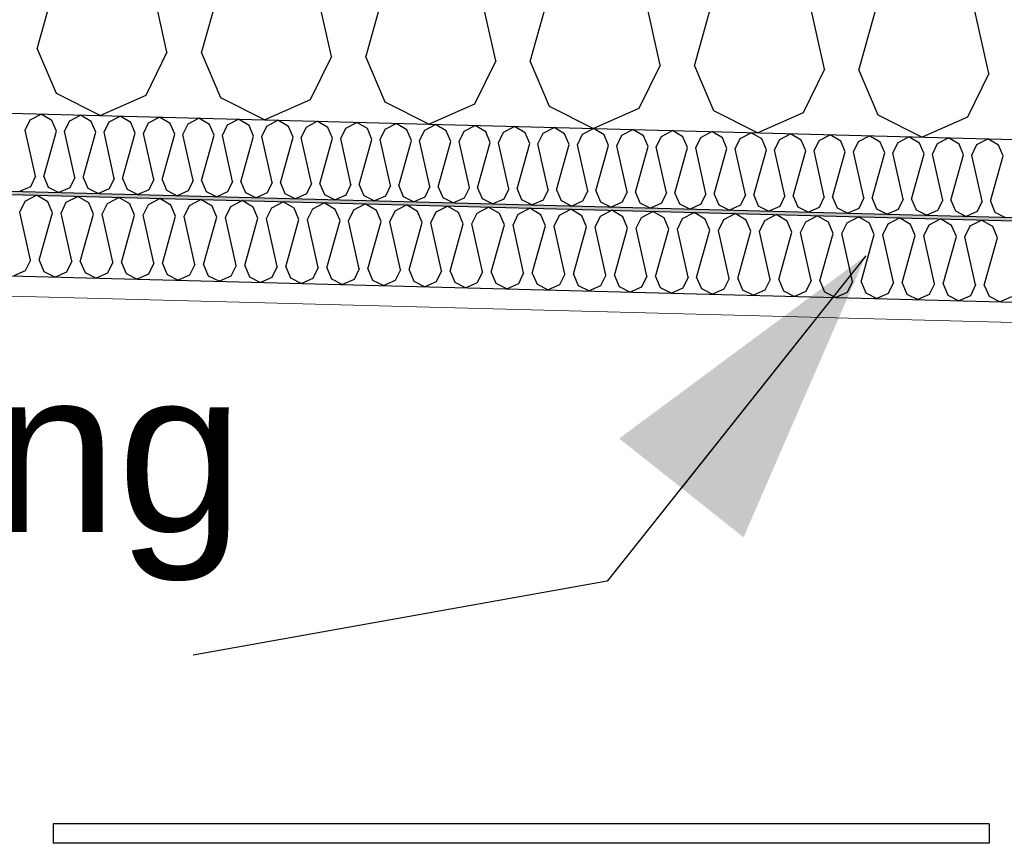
# Model space of a CAD drawing. Header units: millimetres. Extents: x -8544 to 51179, y -2070 to 13050.
# Tile 152 of 168: x 41417 to 42023, y 6214 to 6721. Entities that reach past the tile are written whole.
import ezdxf

# ---------------------------------------------------------------- set-up
doc = ezdxf.new("R2010")
doc.units = ezdxf.units.MM
doc.header["$LTSCALE"] = 0.5
doc.header["$MEASUREMENT"] = 0
doc.linetypes.add('PLINE', pattern=[0])
doc.layers.add('236- Innvendig kledning og overflate(Nye konstruksjoner)', color=7, linetype='Continuous', lineweight=0)
for name, color, linetype in [('256- Faste himlinger og overflatebehandling (Skravur)(Nye konstruksjoner)', 7, 'Continuous'), ('256- Faste himlinger og overflatebehandling(Nye konstruksjoner)', 7, 'Continuous'), ('257- Systemhimlinger (Skravur)(Nye konstruksjoner)', 7, 'Continuous'), ('257- Systemhimlinger(Nye konstruksjoner)', 7, 'Continuous'), ('261- Primærkonstruksjon (tak)', 7, 'Continuous'), ('261- Primærkonstruksjon (tak) (Skravur)', 7, 'Continuous'), ('832- Tekst bygning(Nye konstruksjoner)', 7, 'Continuous')]:
    doc.layers.add(name, color=color, linetype=linetype)
doc.styles.add('GENERATED_STYLE_2', font='arial.ttf')
doc.dimstyles.new('GENERATED_STYLE__2', dxfattribs={"dimtxt": 0.18, "dimasz": 182.4, "dimexe": 0.18, "dimexo": 0.0625, "dimgap": 0, "dimtad": 0, "dimtih": 1, "dimtoh": 1, "dimdec": 4, "dimzin": 0, "dimdsep": 46, "dimcen": 0.09, "dimadec": 0, "dimazin": 0, "dimtfac": 1, "dimtdec": 4, "dimtmove": 0, "dimatfit": 3, "dimldrblk": 'ARROWHEAD_5', "dimfxl": 1, "dimtolj": 1, "dimtzin": 0, "dimarcsym": 0})

# ---------------------------------------------------------------- blocks, each defined once
blk = doc.blocks.new('*X17')
at = {"layer": '261- Primærkonstruksjon (tak) (Skravur)', "linetype": 'PLINE'}
for p, q in [((41427.87, 6702.99), (41460.26, 6819.5)), ((41507.75, 6700.89), (41481.5, 6818.94)), ((41529, 6700.34), (41561.39, 6816.85)), ((41608.89, 6698.25), (41582.64, 6816.29)), ((41630.14, 6697.69), (41662.53, 6814.2)), ((41710.03, 6695.6), (41683.78, 6813.65)), ((41731.28, 6695.04), (41763.67, 6811.55)), ((41811.17, 6692.95), (41784.92, 6811)), ((41832.41, 6692.39), (41864.81, 6808.9)), ((41912.3, 6690.3), (41886.05, 6808.35)), ((41933.55, 6689.74), (41965.94, 6806.26)), ((42013.44, 6687.65), (41987.19, 6805.7)), ((41427.87, 6702.99), (41439.48, 6675.58)), ((41507.75, 6700.89), (41494.72, 6674.13)), ((41529, 6700.34), (41540.62, 6672.93)), ((41608.89, 6698.25), (41595.86, 6671.49)), ((41630.14, 6697.69), (41641.76, 6670.28)), ((41710.03, 6695.6), (41696.99, 6668.84)), ((41731.28, 6695.04), (41742.89, 6667.63)), ((41811.17, 6692.95), (41798.13, 6666.19)), ((41832.41, 6692.39), (41844.03, 6664.99)), ((41912.3, 6690.3), (41899.27, 6663.54)), ((41933.55, 6689.74), (41945.17, 6662.34)), ((42013.44, 6687.65), (42000.41, 6660.89)), ((41439.48, 6675.58), (41466.76, 6661.79)), ((41494.72, 6674.13), (41466.76, 6661.79)), ((41540.62, 6672.93), (41567.9, 6659.14)), ((41595.86, 6671.49), (41567.9, 6659.14)), ((41641.76, 6670.28), (41669.03, 6656.49)), ((41696.99, 6668.84), (41669.03, 6656.49)), ((41742.89, 6667.63), (41770.17, 6653.84)), ((41798.13, 6666.19), (41770.17, 6653.84)), ((41844.03, 6664.99), (41871.31, 6651.19)), ((41899.27, 6663.54), (41871.31, 6651.19)), ((41945.17, 6662.34), (41972.44, 6648.54)), ((42000.41, 6660.89), (41972.44, 6648.54))]:
    blk.add_line(p, q, dxfattribs=at)
blk = doc.blocks.new('*X23')
at = {"layer": '256- Faste himlinger og overflatebehandling (Skravur)(Nye konstruksjoner)', "linetype": 'PLINE'}
for p, q in [((41420.49, 6652.79), (41423.62, 6659.21)), ((41423.62, 6659.21), (41430.35, 6662.74)), ((41436.88, 6658.87), (41430.35, 6662.74)), ((41439.67, 6652.29), (41436.88, 6658.87)), ((41447.9, 6658.58), (41454.62, 6662.1)), ((41461.15, 6658.23), (41454.62, 6662.1)), ((41472.17, 6657.94), (41478.89, 6661.47)), ((41485.43, 6657.6), (41478.89, 6661.47)), ((41496.44, 6657.31), (41503.17, 6660.83)), ((41509.7, 6656.96), (41503.17, 6660.83)), ((41520.71, 6656.67), (41527.44, 6660.2)), ((41533.97, 6656.32), (41527.44, 6660.2)), ((41544.99, 6656.04), (41551.71, 6659.56)), ((41558.25, 6655.69), (41551.71, 6659.56)), ((41569.26, 6655.4), (41575.99, 6658.93)), ((41582.52, 6655.05), (41575.99, 6658.93)), ((41426.79, 6624.46), (41420.49, 6652.79)), ((41444.77, 6652.16), (41447.9, 6658.58)), ((41463.94, 6651.65), (41461.15, 6658.23)), ((41469.04, 6651.52), (41472.17, 6657.94)), ((41488.21, 6651.02), (41485.43, 6657.6)), ((41493.31, 6650.88), (41496.44, 6657.31)), ((41512.49, 6650.38), (41509.7, 6656.96)), ((41517.59, 6650.25), (41520.71, 6656.67)), ((41536.76, 6649.75), (41533.97, 6656.32)), ((41541.86, 6649.61), (41544.99, 6656.04)), ((41561.03, 6649.11), (41558.25, 6655.69)), ((41566.13, 6648.98), (41569.26, 6655.4)), ((41585.31, 6648.48), (41582.52, 6655.05)), ((41590.41, 6648.34), (41593.53, 6654.76)), ((41593.53, 6654.76), (41600.26, 6658.29)), ((41606.79, 6654.42), (41600.26, 6658.29)), ((41609.58, 6647.84), (41606.79, 6654.42)), ((41614.68, 6647.71), (41617.81, 6654.13)), ((41617.81, 6654.13), (41624.53, 6657.65)), ((41631.06, 6653.78), (41624.53, 6657.65)), ((41633.85, 6647.2), (41631.06, 6653.78)), ((41638.95, 6647.07), (41642.08, 6653.49)), ((41642.08, 6653.49), (41648.81, 6657.02)), ((41655.34, 6653.15), (41648.81, 6657.02)), ((41658.12, 6646.57), (41655.34, 6653.15)), ((41663.22, 6646.44), (41666.35, 6652.86)), ((41666.35, 6652.86), (41673.08, 6656.38)), ((41679.61, 6652.51), (41673.08, 6656.38)), ((41690.63, 6652.22), (41697.35, 6655.75)), ((41703.88, 6651.87), (41697.35, 6655.75)), ((41714.9, 6651.59), (41721.62, 6655.11)), ((41728.16, 6651.24), (41721.62, 6655.11)), ((41739.17, 6650.95), (41745.9, 6654.48)), ((41752.43, 6650.6), (41745.9, 6654.48)), ((41763.44, 6650.32), (41770.17, 6653.84)), ((41776.7, 6649.97), (41770.17, 6653.84)), ((41787.72, 6649.68), (41794.44, 6653.21)), ((41800.97, 6649.33), (41794.44, 6653.21)), ((41431.89, 6624.33), (41439.67, 6652.29)), ((41451.07, 6623.82), (41444.77, 6652.16)), ((41456.17, 6623.69), (41463.94, 6651.65)), ((41475.34, 6623.19), (41469.04, 6651.52)), ((41480.44, 6623.05), (41488.21, 6651.02)), ((41499.61, 6622.55), (41493.31, 6650.88)), ((41504.71, 6622.42), (41512.49, 6650.38)), ((41523.89, 6621.92), (41517.59, 6650.25)), ((41528.99, 6621.78), (41536.76, 6649.75)), ((41548.16, 6621.28), (41541.86, 6649.61)), ((41553.26, 6621.15), (41561.03, 6649.11)), ((41572.43, 6620.65), (41566.13, 6648.98)), ((41577.53, 6620.51), (41585.31, 6648.48)), ((41596.71, 6620.01), (41590.41, 6648.34)), ((41601.8, 6619.88), (41609.58, 6647.84)), ((41620.98, 6619.37), (41614.68, 6647.71)), ((41626.08, 6619.24), (41633.85, 6647.2)), ((41645.25, 6618.74), (41638.95, 6647.07)), ((41682.4, 6645.93), (41679.61, 6652.51)), ((41687.5, 6645.8), (41690.63, 6652.22)), ((41706.67, 6645.3), (41703.88, 6651.87)), ((41711.77, 6645.16), (41714.9, 6651.59)), ((41730.94, 6644.66), (41728.16, 6651.24)), ((41736.04, 6644.53), (41739.17, 6650.95)), ((41755.22, 6644.03), (41752.43, 6650.6)), ((41760.32, 6643.89), (41763.44, 6650.32)), ((41779.49, 6643.39), (41776.7, 6649.97)), ((41784.59, 6643.26), (41787.72, 6649.68)), ((41803.76, 6642.75), (41800.97, 6649.33)), ((41808.86, 6642.62), (41811.99, 6649.04)), ((41811.99, 6649.04), (41818.72, 6652.57)), ((41825.25, 6648.7), (41818.72, 6652.57)), ((41828.04, 6642.12), (41825.25, 6648.7)), ((41833.14, 6641.99), (41836.26, 6648.41)), ((41836.26, 6648.41), (41842.99, 6651.93)), ((41849.52, 6648.06), (41842.99, 6651.93)), ((41852.31, 6641.48), (41849.52, 6648.06)), ((41857.41, 6641.35), (41860.54, 6647.77)), ((41860.54, 6647.77), (41867.26, 6651.3)), ((41873.79, 6647.43), (41867.26, 6651.3)), ((41876.58, 6640.85), (41873.79, 6647.43)), ((41881.68, 6640.71), (41884.81, 6647.14)), ((41884.81, 6647.14), (41891.53, 6650.66)), ((41898.07, 6646.79), (41891.53, 6650.66)), ((41900.85, 6640.21), (41898.07, 6646.79)), ((41909.08, 6646.5), (41915.81, 6650.03)), ((41922.34, 6646.15), (41915.81, 6650.03)), ((41933.36, 6645.87), (41940.08, 6649.39)), ((41946.61, 6645.52), (41940.08, 6649.39)), ((41957.63, 6645.23), (41964.35, 6648.76)), ((41970.89, 6644.88), (41964.35, 6648.76)), ((41981.9, 6644.59), (41988.63, 6648.12)), ((41995.16, 6644.25), (41988.63, 6648.12)), ((42006.17, 6643.96), (42012.9, 6647.48)), ((42019.43, 6643.61), (42012.9, 6647.48)), ((41650.35, 6618.61), (41658.12, 6646.57)), ((41669.52, 6618.1), (41663.22, 6646.44)), ((41674.62, 6617.97), (41682.4, 6645.93)), ((41693.8, 6617.47), (41687.5, 6645.8)), ((41698.9, 6617.33), (41706.67, 6645.3)), ((41718.07, 6616.83), (41711.77, 6645.16)), ((41723.17, 6616.7), (41730.94, 6644.66)), ((41742.34, 6616.2), (41736.04, 6644.53)), ((41747.44, 6616.06), (41755.22, 6644.03)), ((41766.62, 6615.56), (41760.32, 6643.89)), ((41771.72, 6615.43), (41779.49, 6643.39)), ((41790.89, 6614.93), (41784.59, 6643.26)), ((41795.99, 6614.79), (41803.76, 6642.75)), ((41815.16, 6614.29), (41808.86, 6642.62)), ((41820.26, 6614.16), (41828.04, 6642.12)), ((41839.43, 6613.65), (41833.14, 6641.99)), ((41844.53, 6613.52), (41852.31, 6641.48)), ((41863.71, 6613.02), (41857.41, 6641.35)), ((41868.81, 6612.89), (41876.58, 6640.85)), ((41887.98, 6612.38), (41881.68, 6640.71)), ((41905.95, 6640.08), (41909.08, 6646.5)), ((41925.13, 6639.58), (41922.34, 6646.15)), ((41930.23, 6639.44), (41933.36, 6645.87)), ((41949.4, 6638.94), (41946.61, 6645.52)), ((41954.5, 6638.81), (41957.63, 6645.23)), ((41973.67, 6638.31), (41970.89, 6644.88)), ((41978.77, 6638.17), (41981.9, 6644.59)), ((41997.95, 6637.67), (41995.16, 6644.25)), ((42003.05, 6637.54), (42006.17, 6643.96)), ((42022.22, 6637.03), (42019.43, 6643.61)), ((41893.08, 6612.25), (41900.85, 6640.21)), ((41912.25, 6611.75), (41905.95, 6640.08)), ((41917.35, 6611.61), (41925.13, 6639.58)), ((41936.53, 6611.11), (41930.23, 6639.44)), ((41941.63, 6610.98), (41949.4, 6638.94)), ((41960.8, 6610.48), (41954.5, 6638.81)), ((41965.9, 6610.34), (41973.67, 6638.31)), ((41985.07, 6609.84), (41978.77, 6638.17)), ((41990.17, 6609.71), (41997.95, 6637.67)), ((42009.35, 6609.21), (42003.05, 6637.54)), ((42014.45, 6609.07), (42022.22, 6637.03)), ((41426.79, 6624.46), (41423.67, 6618.04)), ((41431.89, 6624.33), (41434.68, 6617.75)), ((41451.07, 6623.82), (41447.94, 6617.4)), ((41456.17, 6623.69), (41458.95, 6617.11)), ((41475.34, 6623.19), (41472.21, 6616.77)), ((41480.44, 6623.05), (41483.23, 6616.48)), ((41499.61, 6622.55), (41496.49, 6616.13)), ((41504.71, 6622.42), (41507.5, 6615.84)), ((41423.67, 6618.04), (41416.96, 6615.07)), ((41434.68, 6617.75), (41441.23, 6614.44)), ((41447.94, 6617.4), (41441.23, 6614.44)), ((41458.95, 6617.11), (41465.5, 6613.8)), ((41472.21, 6616.77), (41465.5, 6613.8)), ((41483.23, 6616.48), (41489.77, 6613.17)), ((41523.89, 6621.92), (41520.76, 6615.49)), ((41528.99, 6621.78), (41531.77, 6615.21)), ((41548.16, 6621.28), (41545.03, 6614.86)), ((41553.26, 6621.15), (41556.05, 6614.57)), ((41572.43, 6620.65), (41569.3, 6614.22)), ((41577.53, 6620.51), (41580.32, 6613.94)), ((41596.71, 6620.01), (41593.58, 6613.59)), ((41601.8, 6619.88), (41604.59, 6613.3)), ((41620.98, 6619.37), (41617.85, 6612.95)), ((41626.08, 6619.24), (41628.87, 6612.66)), ((41645.25, 6618.74), (41642.12, 6612.32)), ((41650.35, 6618.61), (41653.14, 6612.03)), ((41669.52, 6618.1), (41666.4, 6611.68)), ((41674.62, 6617.97), (41677.41, 6611.39)), ((41693.8, 6617.47), (41690.67, 6611.05)), ((41698.9, 6617.33), (41701.68, 6610.76)), ((41718.07, 6616.83), (41714.94, 6610.41)), ((41723.17, 6616.7), (41725.96, 6610.12)), ((41496.49, 6616.13), (41489.77, 6613.17)), ((41507.5, 6615.84), (41514.05, 6612.53)), ((41520.76, 6615.49), (41514.05, 6612.53)), ((41531.77, 6615.21), (41538.32, 6611.9)), ((41545.03, 6614.86), (41538.32, 6611.9)), ((41556.05, 6614.57), (41562.59, 6611.26)), ((41569.3, 6614.22), (41562.59, 6611.26)), ((41580.32, 6613.94), (41586.87, 6610.62)), ((41593.58, 6613.59), (41586.87, 6610.62)), ((41604.59, 6613.3), (41611.14, 6609.99)), ((41617.85, 6612.95), (41611.14, 6609.99)), ((41628.87, 6612.66), (41635.41, 6609.35)), ((41642.12, 6612.32), (41635.41, 6609.35)), ((41653.14, 6612.03), (41659.69, 6608.72)), ((41666.4, 6611.68), (41659.69, 6608.72)), ((41677.41, 6611.39), (41683.96, 6608.08)), ((41690.67, 6611.05), (41683.96, 6608.08)), ((41701.68, 6610.76), (41708.23, 6607.45)), ((41714.94, 6610.41), (41708.23, 6607.45)), ((41742.34, 6616.2), (41739.21, 6609.77)), ((41747.44, 6616.06), (41750.23, 6609.49)), ((41766.62, 6615.56), (41763.49, 6609.14)), ((41771.72, 6615.43), (41774.5, 6608.85)), ((41790.89, 6614.93), (41787.76, 6608.5)), ((41795.99, 6614.79), (41798.78, 6608.21)), ((41815.16, 6614.29), (41812.03, 6607.87)), ((41820.26, 6614.16), (41823.05, 6607.58)), ((41839.43, 6613.65), (41836.31, 6607.23)), ((41844.53, 6613.52), (41847.32, 6606.94)), ((41863.71, 6613.02), (41860.58, 6606.6)), ((41868.81, 6612.89), (41871.6, 6606.31)), ((41887.98, 6612.38), (41884.85, 6605.96)), ((41893.08, 6612.25), (41895.87, 6605.67)), ((41912.25, 6611.75), (41909.13, 6605.32)), ((41917.35, 6611.61), (41920.14, 6605.04)), ((41936.53, 6611.11), (41933.4, 6604.69)), ((41941.63, 6610.98), (41944.41, 6604.4)), ((41960.8, 6610.48), (41957.67, 6604.05)), ((41965.9, 6610.34), (41968.69, 6603.77)), ((41725.96, 6610.12), (41732.5, 6606.81)), ((41739.21, 6609.77), (41732.5, 6606.81)), ((41750.23, 6609.49), (41756.78, 6606.18)), ((41763.49, 6609.14), (41756.78, 6606.18)), ((41774.5, 6608.85), (41781.05, 6605.54)), ((41787.76, 6608.5), (41781.05, 6605.54)), ((41798.78, 6608.21), (41805.32, 6604.9)), ((41812.03, 6607.87), (41805.32, 6604.9)), ((41823.05, 6607.58), (41829.6, 6604.27)), ((41836.31, 6607.23), (41829.6, 6604.27)), ((41847.32, 6606.94), (41853.87, 6603.63)), ((41860.58, 6606.6), (41853.87, 6603.63)), ((41871.6, 6606.31), (41878.14, 6603)), ((41884.85, 6605.96), (41878.14, 6603)), ((41895.87, 6605.67), (41902.41, 6602.36)), ((41909.13, 6605.32), (41902.41, 6602.36)), ((41920.14, 6605.04), (41926.69, 6601.73)), ((41933.4, 6604.69), (41926.69, 6601.73)), ((41944.41, 6604.4), (41950.96, 6601.09)), ((41985.07, 6609.84), (41981.94, 6603.42)), ((41990.17, 6609.71), (41992.96, 6603.13)), ((42009.35, 6609.21), (42006.22, 6602.78)), ((42014.45, 6609.07), (42017.23, 6602.49)), ((41957.67, 6604.05), (41950.96, 6601.09)), ((41968.69, 6603.77), (41975.23, 6600.45)), ((41981.94, 6603.42), (41975.23, 6600.45)), ((41992.96, 6603.13), (41999.51, 6599.82)), ((42006.22, 6602.78), (41999.51, 6599.82)), ((42017.23, 6602.49), (42023.78, 6599.18))]:
    blk.add_line(p, q, dxfattribs=at)
blk = doc.blocks.new('*X24')
at = {"layer": '256- Faste himlinger og overflatebehandling (Skravur)(Nye konstruksjoner)', "linetype": 'PLINE'}
for p, q in [((41420.52, 6609.12), (41427.52, 6612.8)), ((41434.33, 6608.76), (41427.52, 6612.8)), ((41445.8, 6608.46), (41452.81, 6612.13)), ((41459.61, 6608.1), (41452.81, 6612.13)), ((41471.09, 6607.8), (41478.09, 6611.47)), ((41484.9, 6607.44), (41478.09, 6611.47)), ((41496.37, 6607.14), (41503.38, 6610.81)), ((41510.18, 6606.78), (41503.38, 6610.81)), ((41417.26, 6602.43), (41420.52, 6609.12)), ((41437.23, 6601.91), (41434.33, 6608.76)), ((41442.54, 6601.77), (41445.8, 6608.46)), ((41462.51, 6601.25), (41459.61, 6608.1)), ((41467.83, 6601.11), (41471.09, 6607.8)), ((41487.8, 6600.59), (41484.9, 6607.44)), ((41493.11, 6600.45), (41496.37, 6607.14)), ((41513.08, 6599.92), (41510.18, 6606.78)), ((41518.4, 6599.79), (41521.65, 6606.48)), ((41521.65, 6606.48), (41528.66, 6610.15)), ((41535.46, 6606.11), (41528.66, 6610.15)), ((41538.37, 6599.26), (41535.46, 6606.11)), ((41543.68, 6599.12), (41546.94, 6605.81)), ((41546.94, 6605.81), (41553.94, 6609.49)), ((41560.75, 6605.45), (41553.94, 6609.49)), ((41563.65, 6598.6), (41560.75, 6605.45)), ((41568.96, 6598.46), (41572.22, 6605.15)), ((41572.22, 6605.15), (41579.23, 6608.82)), ((41586.03, 6604.79), (41579.23, 6608.82)), ((41588.94, 6597.94), (41586.03, 6604.79)), ((41594.25, 6597.8), (41597.51, 6604.49)), ((41597.51, 6604.49), (41604.51, 6608.16)), ((41611.32, 6604.13), (41604.51, 6608.16)), ((41622.79, 6603.83), (41629.8, 6607.5)), ((41636.6, 6603.47), (41629.8, 6607.5)), ((41648.08, 6603.16), (41655.08, 6606.84)), ((41661.89, 6602.8), (41655.08, 6606.84)), ((41673.36, 6602.5), (41680.37, 6606.18)), ((41687.17, 6602.14), (41680.37, 6606.18)), ((41698.64, 6601.84), (41705.65, 6605.51)), ((41712.45, 6601.48), (41705.65, 6605.51)), ((41723.93, 6601.18), (41730.93, 6604.85)), ((41737.74, 6600.82), (41730.93, 6604.85)), ((41423.82, 6572.92), (41417.26, 6602.43)), ((41429.13, 6572.78), (41437.23, 6601.91)), ((41449.1, 6572.26), (41442.54, 6601.77)), ((41454.42, 6572.12), (41462.51, 6601.25)), ((41474.39, 6571.6), (41467.83, 6601.11)), ((41479.7, 6571.46), (41487.8, 6600.59)), ((41499.67, 6570.94), (41493.11, 6600.45)), ((41504.99, 6570.8), (41513.08, 6599.92)), ((41524.96, 6570.27), (41518.4, 6599.79)), ((41530.27, 6570.13), (41538.37, 6599.26)), ((41550.24, 6569.61), (41543.68, 6599.12)), ((41555.55, 6569.47), (41563.65, 6598.6)), ((41575.53, 6568.95), (41568.96, 6598.46)), ((41614.22, 6597.28), (41611.32, 6604.13)), ((41619.53, 6597.14), (41622.79, 6603.83)), ((41639.51, 6596.61), (41636.6, 6603.47)), ((41644.82, 6596.47), (41648.08, 6603.16)), ((41664.79, 6595.95), (41661.89, 6602.8)), ((41670.1, 6595.81), (41673.36, 6602.5)), ((41690.07, 6595.29), (41687.17, 6602.14)), ((41695.39, 6595.15), (41698.64, 6601.84)), ((41715.36, 6594.63), (41712.45, 6601.48)), ((41720.67, 6594.49), (41723.93, 6601.18)), ((41740.64, 6593.97), (41737.74, 6600.82)), ((41745.95, 6593.83), (41749.21, 6600.52)), ((41749.21, 6600.52), (41756.22, 6604.19)), ((41763.02, 6600.15), (41756.22, 6604.19)), ((41765.93, 6593.3), (41763.02, 6600.15)), ((41771.24, 6593.16), (41774.5, 6599.85)), ((41774.5, 6599.85), (41781.5, 6603.53)), ((41788.31, 6599.49), (41781.5, 6603.53)), ((41791.21, 6592.64), (41788.31, 6599.49)), ((41796.52, 6592.5), (41799.78, 6599.19)), ((41799.78, 6599.19), (41806.79, 6602.86)), ((41813.59, 6598.83), (41806.79, 6602.86)), ((41816.5, 6591.98), (41813.59, 6598.83)), ((41821.81, 6591.84), (41825.07, 6598.53)), ((41825.07, 6598.53), (41832.07, 6602.2)), ((41838.88, 6598.17), (41832.07, 6602.2)), ((41841.78, 6591.32), (41838.88, 6598.17)), ((41850.35, 6597.87), (41857.36, 6601.54)), ((41864.16, 6597.51), (41857.36, 6601.54)), ((41875.63, 6597.21), (41882.64, 6600.88)), ((41889.44, 6596.84), (41882.64, 6600.88)), ((41900.92, 6596.54), (41907.92, 6600.22)), ((41914.73, 6596.18), (41907.92, 6600.22)), ((41926.2, 6595.88), (41933.21, 6599.55)), ((41940.01, 6595.52), (41933.21, 6599.55)), ((41951.49, 6595.22), (41958.49, 6598.89)), ((41965.3, 6594.86), (41958.49, 6598.89)), ((41976.77, 6594.56), (41983.78, 6598.23)), ((41990.58, 6594.2), (41983.78, 6598.23)), ((41580.84, 6568.81), (41588.94, 6597.94)), ((41600.81, 6568.29), (41594.25, 6597.8)), ((41606.12, 6568.15), (41614.22, 6597.28)), ((41626.1, 6567.62), (41619.53, 6597.14)), ((41631.41, 6567.49), (41639.51, 6596.61)), ((41651.38, 6566.96), (41644.82, 6596.47)), ((41656.69, 6566.82), (41664.79, 6595.95)), ((41676.66, 6566.3), (41670.1, 6595.81)), ((41681.98, 6566.16), (41690.07, 6595.29)), ((41701.95, 6565.64), (41695.39, 6595.15)), ((41707.26, 6565.5), (41715.36, 6594.63)), ((41727.23, 6564.98), (41720.67, 6594.49)), ((41732.54, 6564.84), (41740.64, 6593.97)), ((41752.52, 6564.31), (41745.95, 6593.83)), ((41757.83, 6564.18), (41765.93, 6593.3)), ((41777.8, 6563.65), (41771.24, 6593.16)), ((41783.11, 6563.51), (41791.21, 6592.64)), ((41803.09, 6562.99), (41796.52, 6592.5)), ((41847.09, 6591.18), (41850.35, 6597.87)), ((41867.06, 6590.65), (41864.16, 6597.51)), ((41872.38, 6590.52), (41875.63, 6597.21)), ((41892.35, 6589.99), (41889.44, 6596.84)), ((41897.66, 6589.85), (41900.92, 6596.54)), ((41917.63, 6589.33), (41914.73, 6596.18)), ((41922.94, 6589.19), (41926.2, 6595.88)), ((41942.92, 6588.67), (41940.01, 6595.52)), ((41948.23, 6588.53), (41951.49, 6595.22)), ((41968.2, 6588.01), (41965.3, 6594.86)), ((41973.51, 6587.87), (41976.77, 6594.56)), ((41993.49, 6587.34), (41990.58, 6594.2)), ((41998.8, 6587.21), (42002.06, 6593.9)), ((42002.06, 6593.9), (42009.06, 6597.57)), ((42015.87, 6593.53), (42009.06, 6597.57)), ((42018.77, 6586.68), (42015.87, 6593.53)), ((41808.4, 6562.85), (41816.5, 6591.98)), ((41828.37, 6562.33), (41821.81, 6591.84)), ((41833.68, 6562.19), (41841.78, 6591.32)), ((41853.65, 6561.67), (41847.09, 6591.18)), ((41858.97, 6561.53), (41867.06, 6590.65)), ((41878.94, 6561), (41872.38, 6590.52)), ((41884.25, 6560.86), (41892.35, 6589.99)), ((41904.22, 6560.34), (41897.66, 6589.85)), ((41909.53, 6560.2), (41917.63, 6589.33)), ((41929.51, 6559.68), (41922.94, 6589.19)), ((41934.82, 6559.54), (41942.92, 6588.67)), ((41954.79, 6559.02), (41948.23, 6588.53)), ((41960.1, 6558.88), (41968.2, 6588.01)), ((41980.08, 6558.36), (41973.51, 6587.87)), ((41985.39, 6558.22), (41993.49, 6587.34)), ((42005.36, 6557.69), (41998.8, 6587.21)), ((42010.67, 6557.55), (42018.77, 6586.68)), ((41423.82, 6572.92), (41420.56, 6566.23)), ((41429.13, 6572.78), (41432.04, 6565.93)), ((41449.1, 6572.26), (41445.85, 6565.57)), ((41454.42, 6572.12), (41457.32, 6565.27)), ((41474.39, 6571.6), (41471.13, 6564.91)), ((41479.7, 6571.46), (41482.61, 6564.61)), ((41499.67, 6570.94), (41496.42, 6564.25)), ((41504.99, 6570.8), (41507.89, 6563.94)), ((41524.96, 6570.27), (41521.7, 6563.58)), ((41530.27, 6570.13), (41533.17, 6563.28)), ((41550.24, 6569.61), (41546.98, 6562.92)), ((41555.55, 6569.47), (41558.46, 6562.62)), ((41575.53, 6568.95), (41572.27, 6562.26)), ((41580.84, 6568.81), (41583.74, 6561.96)), ((41600.81, 6568.29), (41597.55, 6561.6)), ((41606.12, 6568.15), (41609.03, 6561.3)), ((41420.56, 6566.23), (41413.57, 6563.14)), ((41432.04, 6565.93), (41438.86, 6562.48)), ((41445.85, 6565.57), (41438.86, 6562.48)), ((41457.32, 6565.27), (41464.14, 6561.82)), ((41471.13, 6564.91), (41464.14, 6561.82)), ((41482.61, 6564.61), (41489.42, 6561.16)), ((41496.42, 6564.25), (41489.42, 6561.16)), ((41507.89, 6563.94), (41514.71, 6560.5)), ((41521.7, 6563.58), (41514.71, 6560.5)), ((41533.17, 6563.28), (41539.99, 6559.83)), ((41546.98, 6562.92), (41539.99, 6559.83)), ((41558.46, 6562.62), (41565.28, 6559.17)), ((41572.27, 6562.26), (41565.28, 6559.17)), ((41583.74, 6561.96), (41590.56, 6558.51)), ((41626.1, 6567.62), (41622.84, 6560.93)), ((41631.41, 6567.49), (41634.31, 6560.63)), ((41651.38, 6566.96), (41648.12, 6560.27)), ((41656.69, 6566.82), (41659.6, 6559.97)), ((41676.66, 6566.3), (41673.41, 6559.61)), ((41681.98, 6566.16), (41684.88, 6559.31)), ((41701.95, 6565.64), (41698.69, 6558.95)), ((41707.26, 6565.5), (41710.16, 6558.65)), ((41727.23, 6564.98), (41723.97, 6558.29)), ((41732.54, 6564.84), (41735.45, 6557.99)), ((41752.52, 6564.31), (41749.26, 6557.62)), ((41757.83, 6564.18), (41760.73, 6557.32)), ((41777.8, 6563.65), (41774.54, 6556.96)), ((41783.11, 6563.51), (41786.02, 6556.66)), ((41803.09, 6562.99), (41799.83, 6556.3)), ((41808.4, 6562.85), (41811.3, 6556)), ((41828.37, 6562.33), (41825.11, 6555.64)), ((41833.68, 6562.19), (41836.59, 6555.34)), ((41597.55, 6561.6), (41590.56, 6558.51)), ((41609.03, 6561.3), (41615.85, 6557.85)), ((41622.84, 6560.93), (41615.85, 6557.85)), ((41634.31, 6560.63), (41641.13, 6557.19)), ((41648.12, 6560.27), (41641.13, 6557.19)), ((41659.6, 6559.97), (41666.41, 6556.52)), ((41673.41, 6559.61), (41666.41, 6556.52)), ((41684.88, 6559.31), (41691.7, 6555.86)), ((41698.69, 6558.95), (41691.7, 6555.86)), ((41710.16, 6558.65), (41716.98, 6555.2)), ((41723.97, 6558.29), (41716.98, 6555.2)), ((41735.45, 6557.99), (41742.27, 6554.54)), ((41749.26, 6557.62), (41742.27, 6554.54)), ((41760.73, 6557.32), (41767.55, 6553.88)), ((41774.54, 6556.96), (41767.55, 6553.88)), ((41786.02, 6556.66), (41792.84, 6553.21)), ((41799.83, 6556.3), (41792.84, 6553.21)), ((41811.3, 6556), (41818.12, 6552.55)), ((41853.65, 6561.67), (41850.4, 6554.98)), ((41858.97, 6561.53), (41861.87, 6554.68)), ((41878.94, 6561), (41875.68, 6554.31)), ((41884.25, 6560.86), (41887.15, 6554.01)), ((41904.22, 6560.34), (41900.96, 6553.65)), ((41909.53, 6560.2), (41912.44, 6553.35)), ((41929.51, 6559.68), (41926.25, 6552.99)), ((41934.82, 6559.54), (41937.72, 6552.69)), ((41954.79, 6559.02), (41951.53, 6552.33)), ((41960.1, 6558.88), (41963.01, 6552.03)), ((41980.08, 6558.36), (41976.82, 6551.67)), ((41985.39, 6558.22), (41988.29, 6551.36)), ((42005.36, 6557.69), (42002.1, 6551)), ((42010.67, 6557.55), (42013.58, 6550.7)), ((41825.11, 6555.64), (41818.12, 6552.55)), ((41836.59, 6555.34), (41843.41, 6551.89)), ((41850.4, 6554.98), (41843.41, 6551.89)), ((41861.87, 6554.68), (41868.69, 6551.23)), ((41875.68, 6554.31), (41868.69, 6551.23)), ((41887.15, 6554.01), (41893.97, 6550.56)), ((41900.96, 6553.65), (41893.97, 6550.56)), ((41912.44, 6553.35), (41919.26, 6549.9)), ((41926.25, 6552.99), (41919.26, 6549.9)), ((41937.72, 6552.69), (41944.54, 6549.24)), ((41951.53, 6552.33), (41944.54, 6549.24)), ((41963.01, 6552.03), (41969.83, 6548.58)), ((41976.82, 6551.67), (41969.83, 6548.58)), ((41988.29, 6551.36), (41995.11, 6547.92)), ((42002.1, 6551), (41995.11, 6547.92)), ((42013.58, 6550.7), (42020.4, 6547.25)), ((42027.39, 6550.34), (42020.4, 6547.25))]:
    blk.add_line(p, q, dxfattribs=at)
blk = doc.blocks.new('ARROWHEAD_5')
at = {"linetype": 'Continuous'}
blk.add_hatch(color=256, dxfattribs=at).paths.add_polyline_path([(-1, 0.2679), (0, 0), (-1, -0.2679)])
blk.add_line((0, 0), (-1, 0), dxfattribs=at)

msp = doc.modelspace()

# ---------------------------------------------------------------- hatches: boundary and pattern name
at = {"layer": '256- Faste himlinger og overflatebehandling (Skravur)(Nye konstruksjoner)', "linetype": 'Continuous'}
msp.add_hatch(color=256, dxfattribs=at).paths.add_polyline_path([(39201.93, 6671.08), (43699.43, 6553.3), (43699.43, 6555.31), (39201.93, 6673.08)])
h = msp.add_hatch(dxfattribs=at)
h.set_pattern_fill('Gips', color=256, style=0, pattern_type=2)
h.set_pattern_definition([(358.5, (0, 0), (2.26699, 86.57286), [0, -50]), (358.5, (26.125, 42.63), (2.26699, 86.57286), [0, -50])])
h.paths.add_polyline_path([(39201.93, 6608.55), (43699.43, 6490.78), (43699.43, 6503.29), (39201.93, 6621.06)])
at = {"layer": '257- Systemhimlinger (Skravur)(Nye konstruksjoner)', "linetype": 'Continuous'}
h = msp.add_hatch(dxfattribs=at)
h.set_pattern_fill('Prikker_tett', color=256, style=0, pattern_type=2)
h.set_pattern_definition([(0, (0, 0), (0, 43.30127), [0, -25]), (0, (12.5, 21.65), (0, 43.30127), [0, -25])])
h.paths.add_polyline_path([(41437.68, 6214), (42013.68, 6214), (42013.68, 6226), (41437.68, 6226)])

# ---------------------------------------------------------------- linework, layer by layer
at = {"layer": '236- Innvendig kledning og overflate(Nye konstruksjoner)', "linetype": 'PLINE'}
msp.add_line((39201.93, 6608.55), (43711.93, 6490.46), dxfattribs=at)
at = {"layer": '256- Faste himlinger og overflatebehandling(Nye konstruksjoner)', "linetype": 'PLINE'}
for p, q in [((39201.93, 6673.08), (43711.93, 6554.98)), ((39201.93, 6671.08), (43711.93, 6552.98)), ((39201.93, 6621.06), (43711.93, 6502.96))]:
    msp.add_line(p, q, dxfattribs=at)
at = {"layer": '257- Systemhimlinger(Nye konstruksjoner)', "linetype": 'PLINE'}
for p, q in [((41437.68, 6226), (41437.68, 6214)), ((42013.68, 6226), (41437.68, 6226)), ((42013.68, 6226), (42013.68, 6214)), ((42013.68, 6214), (41437.68, 6214))]:
    msp.add_line(p, q, dxfattribs=at)
at = {"layer": '261- Primærkonstruksjon (tak)', "linetype": 'PLINE'}
msp.add_line((39201.93, 6721.09), (43711.93, 6602.99), dxfattribs=at)

# ---------------------------------------------------------------- block references
at = {"layer": '256- Faste himlinger og overflatebehandling(Nye konstruksjoner)'}
for name in ['*X23', '*X24']:
    msp.add_blockref(name, (0, 0), dxfattribs=at)
at = {"layer": '261- Primærkonstruksjon (tak)'}
msp.add_blockref('*X17', (0, 0), dxfattribs=at)

# ---------------------------------------------------------------- texts
at = {"layer": '832- Tekst bygning(Nye konstruksjoner)', "linetype": 'Continuous', "insert": (39846.81, 6375.31), "char_height": 100, "attachment_point": 7, "style": 'GENERATED_STYLE_2'}
msp.add_mtext('\\A1;{\\pql;\\fArial|b0|i0|c0|p0;\\W1.000000;Ny dampsperre og isolering}', dxfattribs=at)

# ---------------------------------------------------------------- leaders
at = {"layer": '832- Tekst bygning(Nye konstruksjoner)', "linetype": 'PLINE', "annotation_type": 0, "has_hookline": 1, "hookline_direction": 1, "text_width": 1686.7}
msp.add_leader([(41937.74, 6575.54), (41778.66, 6375.31), (41523.8, 6329.88)], dimstyle='GENERATED_STYLE__2', dxfattribs=at)

doc.saveas('drawing.dxf')
